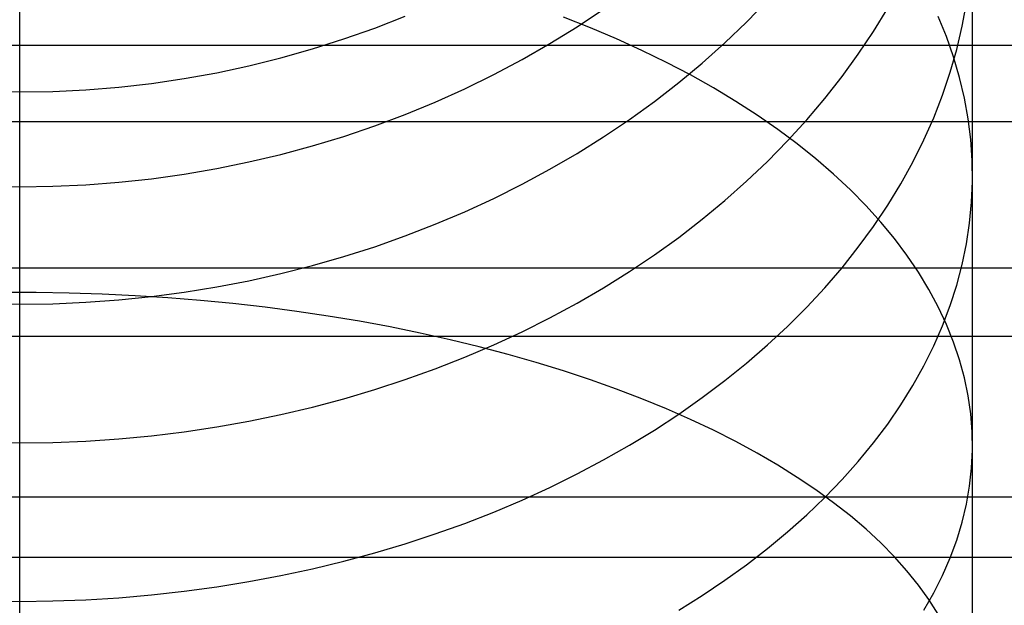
# Model space of a CAD drawing. Header units: millimetres. Extents: x -9 to 331, y -124 to 233.
# Tile 45 of 76: x 3.49 to 16.4, y 197.53 to 205.21. Entities that reach past the tile are written whole.
import ezdxf

# ---------------------------------------------------------------- set-up
doc = ezdxf.new("R2010")
doc.units = ezdxf.units.MM
doc.layers.add('Up Step Stool_Ferm Living', color=7, linetype='Continuous', true_color=0x000000)

msp = doc.modelspace()

# ---------------------------------------------------------------- linework, layer by layer
at = {"layer": 'Up Step Stool_Ferm Living'}
for p, q in [((3.488, 204.945, 324.099), (3.488, 206.533, 323.096)), ((3.488, 205.204, 285.378), (3.488, 205.475, 284.367)), ((13.024, 205.174, 295.942), (13.299, 205.456, 296.126)), ((15.852, 205.119, 305.86), (15.908, 205.423, 306.164)), ((3.488, 204.298, 309.139), (3.488, 205.375, 308.167)), ((8.146, 205.096, 288.483), (8.546, 205.253, 288.545)), ((10.8, 205.112, 291.972), (11.147, 205.343, 292.091)), ((14.689, 205.053, 300.398), (14.875, 205.358, 300.645)), ((15.646, 204.984, 312.355), (15.538, 205.249, 312.681)), ((15.988, 204.298, 309.139), (15.988, 205.375, 308.167)), ((3.488, 204.898, 286.38), (3.488, 205.204, 285.378)), ((10.975, 205.101, 321.057), (10.623, 205.24, 321.269)), ((12.738, 204.901, 295.764), (13.024, 205.174, 295.942)), ((15.781, 204.817, 305.557), (15.852, 205.119, 305.86)), ((7.74, 204.953, 288.426), (8.146, 205.096, 288.483)), ((10.444, 204.892, 291.858), (10.8, 205.112, 291.972)), ((11.318, 204.956, 320.834), (10.975, 205.101, 321.057)), ((14.489, 204.754, 300.155), (14.689, 205.053, 300.398)), ((331.096, 204.868, 326.47), (-8.885, 204.868, 326.47)), ((3.488, 203.324, 325.047), (3.488, 204.945, 324.099)), ((3.488, 204.557, 287.37), (3.488, 204.898, 286.38)), ((7.33, 204.822, 288.375), (7.74, 204.953, 288.426)), ((10.079, 204.683, 291.75), (10.444, 204.892, 291.858)), ((11.651, 204.804, 320.602), (11.318, 204.956, 320.834)), ((12.441, 204.637, 295.591), (12.738, 204.901, 295.764)), ((15.74, 204.717, 312.026), (15.646, 204.984, 312.355)), ((6.915, 204.705, 288.328), (7.33, 204.822, 288.375)), ((11.975, 204.645, 320.36), (11.651, 204.804, 320.602)), ((14.277, 204.46, 299.916), (14.489, 204.754, 300.155)), ((15.695, 204.516, 305.256), (15.781, 204.817, 305.557)), ((6.495, 204.601, 288.287), (6.915, 204.705, 288.328)), ((9.706, 204.486, 291.648), (10.079, 204.683, 291.75)), ((12.288, 204.481, 320.109), (11.975, 204.645, 320.36)), ((12.133, 204.381, 295.424), (12.441, 204.637, 295.591)), ((15.818, 204.448, 311.694), (15.74, 204.717, 312.026)), ((3.488, 204.181, 288.347), (3.488, 204.557, 287.37)), ((5.647, 204.434, 288.221), (6.073, 204.511, 288.251)), ((6.073, 204.511, 288.251), (6.495, 204.601, 288.287)), ((9.326, 204.3, 291.552), (9.706, 204.486, 291.648)), ((12.591, 204.311, 319.849), (12.288, 204.481, 320.109)), ((15.594, 204.217, 304.958), (15.695, 204.516, 305.256)), ((4.787, 204.322, 288.177), (5.218, 204.371, 288.196)), ((5.218, 204.371, 288.196), (5.647, 204.434, 288.221)), ((11.814, 204.135, 295.263), (12.133, 204.381, 295.424)), ((14.051, 204.173, 299.683), (14.277, 204.46, 299.916)), ((15.882, 204.177, 311.361), (15.818, 204.448, 311.694)), ((3.054, 204.266, 288.155), (3.488, 204.259, 288.152)), ((3.488, 203.188, 310.074), (3.488, 204.298, 309.139)), ((3.488, 204.259, 288.152), (3.922, 204.266, 288.155)), ((3.922, 204.266, 288.155), (4.355, 204.287, 288.163)), ((4.355, 204.287, 288.163), (4.787, 204.322, 288.177)), ((8.939, 204.126, 291.462), (9.326, 204.3, 291.552)), ((12.883, 204.135, 319.58), (12.591, 204.311, 319.849)), ((15.479, 203.921, 304.662), (15.594, 204.217, 304.958)), ((15.988, 203.188, 310.074), (15.988, 204.298, 309.139)), ((3.488, 203.772, 289.311), (3.488, 204.181, 288.347)), ((8.546, 203.964, 291.379), (8.939, 204.126, 291.462)), ((11.486, 203.897, 295.108), (11.814, 204.135, 295.263)), ((13.163, 203.954, 319.303), (12.883, 204.135, 319.58)), ((13.813, 203.891, 299.454), (14.051, 204.173, 299.683)), ((15.931, 203.905, 311.027), (15.882, 204.177, 311.361)), ((8.146, 203.814, 291.301), (8.546, 203.964, 291.379)), ((331.096, 203.868, 324.738), (-8.885, 203.868, 324.738)), ((11.147, 203.67, 294.959), (11.486, 203.897, 295.108)), ((13.432, 203.768, 319.018), (13.163, 203.954, 319.303)), ((13.562, 203.616, 299.231), (13.813, 203.891, 299.454)), ((15.349, 203.629, 304.369), (15.479, 203.921, 304.662)), ((15.965, 203.633, 310.691), (15.931, 203.905, 311.027)), ((3.488, 203.329, 290.26), (3.488, 203.772, 289.311)), ((7.74, 203.676, 291.23), (8.146, 203.814, 291.301)), ((13.689, 203.577, 318.725), (13.432, 203.768, 319.018)), ((7.33, 203.552, 291.166), (7.74, 203.676, 291.23)), ((10.8, 203.452, 294.817), (11.147, 203.67, 294.959)), ((13.299, 203.348, 299.014), (13.562, 203.616, 299.231)), ((13.934, 203.38, 318.425), (13.689, 203.577, 318.725)), ((15.205, 203.339, 304.08), (15.349, 203.629, 304.369)), ((15.984, 203.359, 310.354), (15.965, 203.633, 310.691)), ((6.495, 203.34, 291.056), (6.915, 203.439, 291.108)), ((6.915, 203.439, 291.108), (7.33, 203.552, 291.166)), ((10.444, 203.245, 294.681), (10.8, 203.452, 294.817)), ((3.488, 202.854, 291.193), (3.488, 203.329, 290.26)), ((3.488, 201.671, 325.94), (3.488, 203.324, 325.047)), ((6.073, 203.254, 291.012), (6.495, 203.34, 291.056)), ((13.024, 203.087, 298.802), (13.299, 203.348, 299.014)), ((14.166, 203.18, 318.118), (13.934, 203.38, 318.425)), ((15.047, 203.053, 303.794), (15.205, 203.339, 304.08)), ((15.987, 203.086, 310.017), (15.984, 203.359, 310.354)), ((3.488, 202.047, 310.971), (3.488, 203.188, 310.074)), ((5.647, 203.181, 290.974), (6.073, 203.254, 291.012)), ((10.079, 203.048, 294.553), (10.444, 203.245, 294.681)), ((15.988, 202.047, 310.971), (15.988, 203.188, 310.074)), ((4.355, 203.041, 290.902), (4.787, 203.074, 290.919)), ((4.787, 203.074, 290.919), (5.218, 203.121, 290.943)), ((5.218, 203.121, 290.943), (5.647, 203.181, 290.974)), ((12.738, 202.834, 298.596), (13.024, 203.087, 298.802)), ((14.385, 202.975, 317.805), (14.166, 203.18, 318.118)), ((14.875, 202.772, 303.513), (15.047, 203.053, 303.794)), ((15.976, 202.813, 309.681), (15.987, 203.086, 310.017)), ((3.054, 203.021, 290.891), (3.488, 203.014, 290.888)), ((3.488, 203.014, 290.888), (3.922, 203.021, 290.891)), ((3.922, 203.021, 290.891), (4.355, 203.041, 290.902)), ((9.706, 202.862, 294.431), (10.079, 203.048, 294.553)), ((14.591, 202.766, 317.485), (14.385, 202.975, 317.805)), ((3.488, 202.346, 292.109), (3.488, 202.854, 291.193)), ((9.326, 202.687, 294.317), (9.706, 202.862, 294.431)), ((12.441, 202.589, 298.397), (12.738, 202.834, 298.596)), ((15.95, 202.54, 309.345), (15.976, 202.813, 309.681)), ((8.939, 202.523, 294.209), (9.326, 202.687, 294.317)), ((14.783, 202.553, 317.16), (14.591, 202.766, 317.485)), ((14.689, 202.495, 303.236), (14.875, 202.772, 303.513)), ((12.133, 202.351, 298.205), (12.441, 202.589, 298.397)), ((14.962, 202.337, 316.829), (14.783, 202.553, 317.16)), ((15.908, 202.267, 309.009), (15.95, 202.54, 309.345)), ((8.546, 202.37, 294.11), (8.939, 202.523, 294.209)), ((14.489, 202.222, 302.963), (14.689, 202.495, 303.236)), ((3.488, 201.807, 293.006), (3.488, 202.346, 292.109)), ((8.146, 202.229, 294.017), (8.546, 202.37, 294.11)), ((11.814, 202.123, 298.019), (12.133, 202.351, 298.205)), ((15.127, 202.117, 316.493), (14.962, 202.337, 316.829)), ((7.74, 202.099, 293.933), (8.146, 202.229, 294.017)), ((14.277, 201.954, 302.696), (14.489, 202.222, 302.963)), ((15.852, 201.996, 308.675), (15.908, 202.267, 309.009)), ((3.488, 200.876, 311.828), (3.488, 202.047, 310.971)), ((7.33, 201.982, 293.856), (7.74, 202.099, 293.933)), ((11.486, 201.903, 297.841), (11.814, 202.123, 298.019)), ((15.279, 201.894, 316.153), (15.127, 202.117, 316.493)), ((15.988, 200.876, 311.828), (15.988, 202.047, 310.971)), ((331.096, 201.949, 328.043), (-8.885, 201.949, 328.043)), ((6.915, 201.876, 293.787), (7.33, 201.982, 293.856)), ((11.147, 201.692, 297.669), (11.486, 201.903, 297.841)), ((14.051, 201.692, 302.434), (14.277, 201.954, 302.696)), ((15.416, 201.669, 315.808), (15.279, 201.894, 316.153)), ((15.781, 201.726, 308.343), (15.852, 201.996, 308.675)), ((3.488, 201.237, 293.884), (3.488, 201.807, 293.006)), ((6.073, 201.701, 293.673), (6.495, 201.783, 293.726)), ((6.495, 201.783, 293.726), (6.915, 201.876, 293.787)), ((3.488, 199.989, 326.775), (3.488, 201.671, 325.94)), ((5.218, 201.576, 293.591), (5.647, 201.633, 293.628)), ((5.647, 201.633, 293.628), (6.073, 201.701, 293.673)), ((10.8, 201.49, 297.505), (11.147, 201.692, 297.669)), ((13.813, 201.436, 302.177), (14.051, 201.692, 302.434)), ((15.538, 201.441, 315.46), (15.416, 201.669, 315.808)), ((15.695, 201.458, 308.013), (15.781, 201.726, 308.343)), ((3.705, 201.628, 325.96), (3.271, 201.628, 325.96)), ((4.138, 201.621, 325.947), (3.705, 201.628, 325.96)), ((4.571, 201.607, 325.92), (4.138, 201.621, 325.947)), ((4.355, 201.5, 293.541), (4.787, 201.532, 293.562)), ((5.003, 201.586, 325.88), (4.571, 201.607, 325.92)), ((4.787, 201.532, 293.562), (5.218, 201.576, 293.591)), ((5.433, 201.559, 325.827), (5.003, 201.586, 325.88)), ((5.86, 201.524, 325.76), (5.433, 201.559, 325.827)), ((6.284, 201.483, 325.681), (5.86, 201.524, 325.76)), ((3.054, 201.482, 293.529), (3.488, 201.475, 293.525)), ((3.488, 201.475, 293.525), (3.922, 201.482, 293.529)), ((3.922, 201.482, 293.529), (4.355, 201.5, 293.541)), ((6.706, 201.435, 325.588), (6.284, 201.483, 325.681)), ((7.123, 201.38, 325.482), (6.706, 201.435, 325.588)), ((7.536, 201.319, 325.364), (7.123, 201.38, 325.482)), ((10.444, 201.298, 297.349), (10.8, 201.49, 297.505)), ((13.562, 201.185, 301.927), (13.813, 201.436, 302.177)), ((15.646, 201.211, 315.108), (15.538, 201.441, 315.46)), ((15.594, 201.192, 307.685), (15.695, 201.458, 308.013)), ((7.944, 201.251, 325.233), (7.536, 201.319, 325.364)), ((8.346, 201.177, 325.089), (7.944, 201.251, 325.233)), ((10.079, 201.115, 297.201), (10.444, 201.298, 297.349)), ((3.488, 200.636, 294.742), (3.488, 201.237, 293.884)), ((8.743, 201.096, 324.933), (8.346, 201.177, 325.089)), ((9.706, 200.942, 297.061), (10.079, 201.115, 297.201)), ((13.299, 200.941, 301.683), (13.562, 201.185, 301.927)), ((15.479, 200.928, 307.361), (15.594, 201.192, 307.685)), ((15.74, 200.979, 314.753), (15.646, 201.211, 315.108)), ((331.096, 201.051, 326.256), (-8.885, 201.051, 326.256)), ((9.134, 201.009, 324.765), (8.743, 201.096, 324.933)), ((9.517, 200.916, 324.585), (9.134, 201.009, 324.765)), ((3.488, 199.676, 312.644), (3.488, 200.876, 311.828)), ((9.326, 200.78, 296.929), (9.706, 200.942, 297.061)), ((9.894, 200.817, 324.393), (9.517, 200.916, 324.585)), ((13.024, 200.704, 301.445), (13.299, 200.941, 301.683)), ((15.349, 200.667, 307.039), (15.479, 200.928, 307.361)), ((15.818, 200.746, 314.396), (15.74, 200.979, 314.753)), ((15.988, 199.676, 312.644), (15.988, 200.876, 311.828)), ((8.939, 200.628, 296.806), (9.326, 200.78, 296.929)), ((10.262, 200.712, 324.19), (9.894, 200.817, 324.393)), ((15.882, 200.511, 314.037), (15.818, 200.746, 314.396)), ((3.488, 200.006, 295.578), (3.488, 200.636, 294.742)), ((8.546, 200.486, 296.691), (8.939, 200.628, 296.806)), ((10.623, 200.601, 323.975), (10.262, 200.712, 324.19)), ((10.975, 200.485, 323.75), (10.623, 200.601, 323.975)), ((12.738, 200.473, 301.215), (13.024, 200.704, 301.445)), ((15.205, 200.409, 306.721), (15.349, 200.667, 307.039)), ((8.146, 200.355, 296.584), (8.546, 200.486, 296.691)), ((11.318, 200.362, 323.514), (10.975, 200.485, 323.75)), ((12.441, 200.25, 300.991), (12.738, 200.473, 301.215)), ((15.931, 200.275, 313.676), (15.882, 200.511, 314.037)), ((7.74, 200.235, 296.487), (8.146, 200.355, 296.584)), ((11.651, 200.235, 323.267), (11.318, 200.362, 323.514)), ((15.047, 200.155, 306.408), (15.205, 200.409, 306.721)), ((7.33, 200.126, 296.398), (7.74, 200.235, 296.487)), ((11.975, 200.102, 323.01), (11.651, 200.235, 323.267)), ((12.133, 200.034, 300.775), (12.441, 200.25, 300.991)), ((15.965, 200.038, 313.314), (15.931, 200.275, 313.676)), ((6.915, 200.028, 296.319), (7.33, 200.126, 296.398)), ((12.288, 199.964, 322.744), (11.975, 200.102, 323.01)), ((14.875, 199.904, 306.099), (15.047, 200.155, 306.408)), ((3.488, 199.347, 296.392), (3.488, 200.006, 295.578)), ((3.488, 198.279, 327.553), (3.488, 199.989, 326.775)), ((6.495, 199.941, 296.249), (6.915, 200.028, 296.319)), ((11.814, 199.825, 300.567), (12.133, 200.034, 300.775)), ((12.591, 199.822, 322.468), (12.288, 199.964, 322.744)), ((15.984, 199.801, 312.951), (15.965, 200.038, 313.314)), ((5.647, 199.802, 296.135), (6.073, 199.866, 296.187)), ((6.073, 199.866, 296.187), (6.495, 199.941, 296.249)), ((11.486, 199.625, 300.367), (11.814, 199.825, 300.567)), ((14.689, 199.656, 305.794), (14.875, 199.904, 306.099)), ((4.355, 199.679, 296.036), (4.787, 199.709, 296.06)), ((4.787, 199.709, 296.06), (5.218, 199.749, 296.093)), ((5.218, 199.749, 296.093), (5.647, 199.802, 296.135)), ((12.883, 199.674, 322.183), (12.591, 199.822, 322.468)), ((15.987, 199.564, 312.588), (15.984, 199.801, 312.951)), ((3.054, 199.662, 296.022), (3.488, 199.656, 296.017)), ((3.488, 198.449, 313.419), (3.488, 199.676, 312.644)), ((3.488, 199.656, 296.017), (3.922, 199.662, 296.022)), ((3.922, 199.662, 296.022), (4.355, 199.679, 296.036)), ((11.147, 199.433, 300.175), (11.486, 199.625, 300.367)), ((13.163, 199.522, 321.889), (12.883, 199.674, 322.183)), ((14.489, 199.414, 305.495), (14.689, 199.656, 305.794)), ((15.988, 198.449, 313.419), (15.988, 199.676, 312.644)), ((13.432, 199.366, 321.586), (13.163, 199.522, 321.889)), ((15.976, 199.326, 312.225), (15.987, 199.564, 312.588)), ((3.488, 198.66, 297.182), (3.488, 199.347, 296.392)), ((10.8, 199.249, 299.991), (11.147, 199.433, 300.175)), ((13.689, 199.205, 321.275), (13.432, 199.366, 321.586)), ((14.277, 199.175, 305.201), (14.489, 199.414, 305.495)), ((15.95, 199.089, 311.863), (15.976, 199.326, 312.225)), ((10.444, 199.074, 299.816), (10.8, 199.249, 299.991)), ((13.934, 199.04, 320.957), (13.689, 199.205, 321.275)), ((10.079, 198.908, 299.65), (10.444, 199.074, 299.816)), ((14.051, 198.941, 304.914), (14.277, 199.175, 305.201)), ((15.908, 198.853, 311.501), (15.95, 199.089, 311.863)), ((331.096, 198.944, 329.445), (-8.885, 198.944, 329.445)), ((13.813, 198.713, 304.632), (14.051, 198.941, 304.914)), ((14.166, 198.872, 320.631), (13.934, 199.04, 320.957)), ((9.706, 198.75, 299.492), (10.079, 198.908, 299.65)), ((14.385, 198.7, 320.299), (14.166, 198.872, 320.631)), ((15.852, 198.617, 311.141), (15.908, 198.853, 311.501)), ((9.326, 198.602, 299.344), (9.706, 198.75, 299.492)), ((13.562, 198.49, 304.357), (13.813, 198.713, 304.632)), ((14.591, 198.524, 319.959), (14.385, 198.7, 320.299)), ((3.488, 197.946, 297.948), (3.488, 198.66, 297.182)), ((8.939, 198.464, 299.206), (9.326, 198.602, 299.344)), ((15.781, 198.383, 310.783), (15.852, 198.617, 311.141)), ((3.488, 197.196, 314.152), (3.488, 198.449, 313.419)), ((8.546, 198.335, 299.077), (8.939, 198.464, 299.206)), ((13.299, 198.272, 304.089), (13.562, 198.49, 304.357)), ((14.783, 198.346, 319.614), (14.591, 198.524, 319.959)), ((15.988, 197.196, 314.152), (15.988, 198.449, 313.419)), ((3.488, 196.544, 328.272), (3.488, 198.279, 327.553)), ((8.146, 198.215, 298.958), (8.546, 198.335, 299.077)), ((14.962, 198.164, 319.263), (14.783, 198.346, 319.614)), ((15.695, 198.15, 310.427), (15.781, 198.383, 310.783)), ((331.096, 198.152, 327.608), (-8.885, 198.152, 327.608)), ((7.74, 198.106, 298.848), (8.146, 198.215, 298.958)), ((13.024, 198.06, 303.829), (13.299, 198.272, 304.089)), ((15.127, 197.98, 318.907), (14.962, 198.164, 319.263)), ((15.594, 197.919, 310.074), (15.695, 198.15, 310.427)), ((7.33, 198.007, 298.749), (7.74, 198.106, 298.848)), ((12.738, 197.855, 303.575), (13.024, 198.06, 303.829)), ((3.488, 197.205, 298.688), (3.488, 197.946, 297.948)), ((6.495, 197.838, 298.581), (6.915, 197.917, 298.66)), ((6.915, 197.917, 298.66), (7.33, 198.007, 298.749)), ((15.279, 197.793, 318.545), (15.127, 197.98, 318.907)), ((15.479, 197.691, 309.724), (15.594, 197.919, 310.074)), ((5.647, 197.712, 298.454), (6.073, 197.77, 298.512)), ((6.073, 197.77, 298.512), (6.495, 197.838, 298.581)), ((12.441, 197.656, 303.33), (12.738, 197.855, 303.575)), ((15.416, 197.604, 318.18), (15.279, 197.793, 318.545)), ((4.787, 197.627, 298.369), (5.218, 197.664, 298.406)), ((5.218, 197.664, 298.406), (5.647, 197.712, 298.454)), ((12.133, 197.463, 303.093), (12.441, 197.656, 303.33)), ((15.349, 197.464, 309.377), (15.479, 197.691, 309.724)), ((3.054, 197.584, 298.326), (3.488, 197.579, 298.321)), ((3.488, 197.579, 298.321), (3.922, 197.584, 298.326)), ((3.922, 197.584, 298.326), (4.355, 197.6, 298.342)), ((4.355, 197.6, 298.342), (4.787, 197.627, 298.369)), ((15.538, 197.413, 317.81), (15.416, 197.604, 318.18))]:
    msp.add_line(p, q, dxfattribs=at)

doc.saveas('drawing.dxf')
